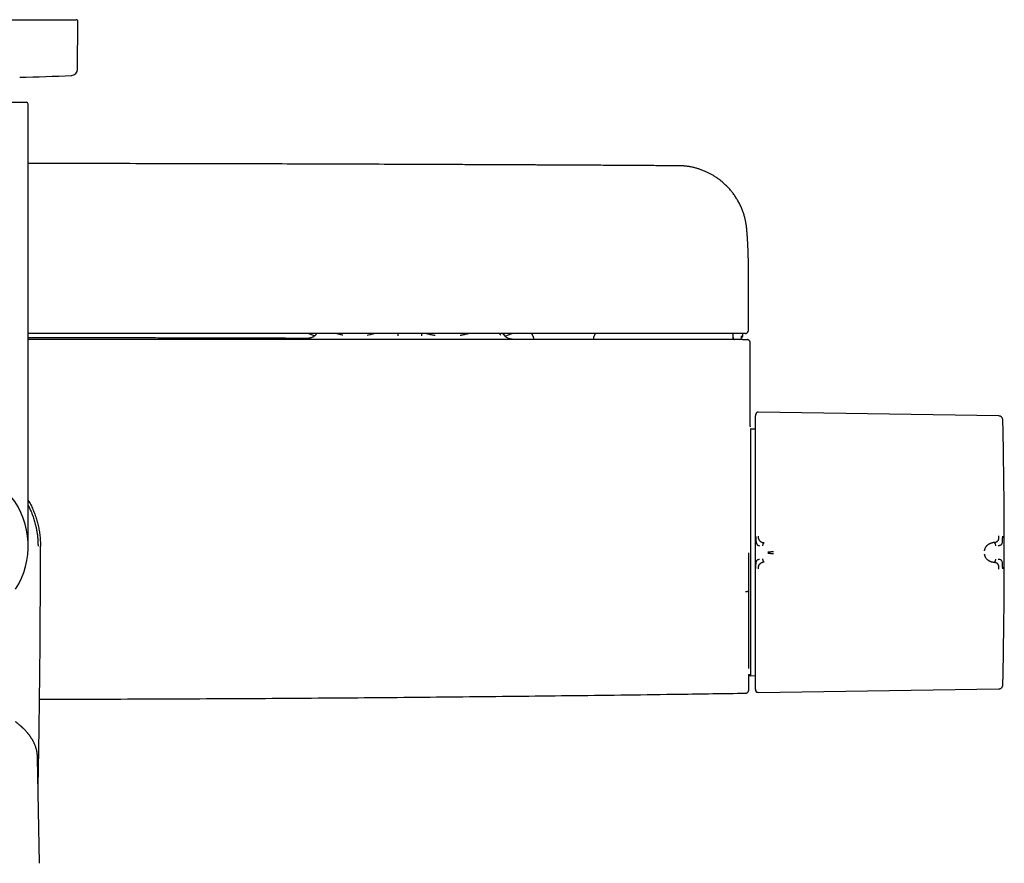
# Model space of a CAD drawing. Header units: millimetres. Extents: x 8 to 1918, y 12 to 2737.
# Tile 8 of 113: x 985 to 1145, y 1230 to 1367. Entities that reach past the tile are written whole.
import ezdxf

# ---------------------------------------------------------------- set-up
doc = ezdxf.new("R2010")
doc.units = ezdxf.units.MM

msp = doc.modelspace()

# ---------------------------------------------------------------- linework, layer by layer
at = {"color": 7, "linetype": 'Continuous', "lineweight": 30}
for p, q in [((952.64, 1366.67), (994.2, 1366.67)), ((994.43, 1358.62), (994.5, 1366.37)), ((960.72, 1353.27), (986.12, 1353.27)), ((986.42, 1281.27), (986.42, 1352.97)), ((1103.31, 1326.71), (1103.31, 1326.75)), ((1103.32, 1316.27), (1103.32, 1326.71)), ((1032.91, 1315.38), (1031.83, 1315.77)), ((1032.91, 1315.38), (1031.83, 1315.77)), ((1046.49, 1315.37), (1046.49, 1315.77)), ((1050.28, 1315.77), (1050.27, 1315.37)), ((1063.81, 1315.34), (1065, 1315.77)), ((1063.81, 1315.34), (1065, 1315.77)), ((1068.36, 1315.36), (1068.46, 1314.77)), ((1078.18, 1314.77), (1078.28, 1315.36)), ((1100.76, 1315.78), (1100.78, 1315.42)), ((1100.78, 1315.42), (1100.79, 1315.05)), ((1100.79, 1315.78), (1100.8, 1315.57)), ((1100.8, 1315.57), (1100.81, 1315.26)), ((1100.81, 1315.26), (1100.82, 1315.05)), ((1102.2, 1315.06), (1102.21, 1315.36)), ((1102.4, 1315.36), (1102.42, 1315.77)), ((1103.62, 1300.75), (1103.62, 1314.27)), ((1143.99, 1302.38), (1104.9, 1302.98)), ((1103.64, 1300.24), (1103.61, 1300.23)), ((1104.41, 1300.22), (1103.64, 1300.24)), ((1103.64, 1300.24), (1103.64, 1262.16)), ((1143.2, 1281.86), (1143.05, 1281.85)), ((988.05, 1281.27), (988.02, 1281.27)), ((1143.05, 1278.64), (1143.2, 1278.63)), ((1103.64, 1261.9), (1103.64, 1261.46)), ((1103.39, 1260.45), (1103.64, 1260.45)), ((1103.41, 1260.26), (1103.64, 1260.25)), ((1103.64, 1260.55), (1103.64, 1260.5)), ((1103.64, 1260.43), (1103.64, 1260.25)), ((1103.64, 1260.25), (1104.41, 1260.27)), ((1104.9, 1257.5), (1143.99, 1258.11)), ((988.24, 1229.81), (987.93, 1246.91))]:
    msp.add_line(p, q, dxfattribs=at)
at = {"color": 7, "linetype": 'Continuous', "lineweight": 30, "flags": 128}
msp.add_lwpolyline([(1104.51, 1302.7), (1104.49, 1302.62), (1104.48, 1302.61)], dxfattribs=at)
at = {"color": 7, "linetype": 'Continuous', "lineweight": 30}
for centre, radius, start, end in [((994.2, 1366.37), 0.3, 359.5, 90), ((993.43, 1358.63), 1, 272.6054, 359.5), ((973.42, 1798.42), 441.25, 271.5095, 272.6054), ((986.12, 1352.97), 0.3, 0, 90), ((1067.86, 1315.27), 0.5, 10, 90), ((1078.77, 1315.27), 0.5, 90, 170), ((1101.09, 1315.07), 0.3, 181.9944, 251.5664), ((1101.12, 1315.07), 0.3, 181.9995, 211.6503), ((1101.9, 1315.07), 0.3, 270.0053, 358.0058), ((1106.8, 1302.02), 2.39, 172.5159, 180), ((144.85, 1280.24), 1000, 358.78306, 1.21694), ((973.42, 1281.27), 13, 327.3846, 180), ((103.62, 1280.17), 1000, 358.72453, 358.82019)]:
    msp.add_arc(centre, radius, start, end, dxfattribs=at)
for points, knots in [([(1092.2, 1342.96), (1091.72, 1342.97), (1090.77, 1342.98), (1089.35, 1342.99), (1087.96, 1342.99), (1086.6, 1343), (1085.28, 1343.01), (1084.01, 1343.02), (1082.77, 1343.02), (1081.57, 1343.03), (1080.33, 1343.04), (1079.06, 1343.05), (1077.75, 1343.05), (1076.5, 1343.06), (1075.29, 1343.07), (1074.12, 1343.07), (1073, 1343.08), (1071.93, 1343.08), (1070.9, 1343.09), (1069.93, 1343.09), (1068.99, 1343.1), (1068.11, 1343.1), (1067.32, 1343.11), (1066.63, 1343.11), (1066.03, 1343.11), (1065.45, 1343.12), (1064.87, 1343.12), (1064.29, 1343.12), (1062.96, 1343.13), (1060.86, 1343.14), (1057.99, 1343.15), (1055.08, 1343.16), (1052.13, 1343.18), (1045.74, 1343.2), (1035.91, 1343.24), (1021.8, 1343.28), (1006.86, 1343.31), (994.78, 1343.33), (987.97, 1343.33), (986.42, 1343.33)], [0, 0, 0, 0, 0.013593, 0.027071, 0.040241, 0.053078, 0.065596, 0.077578, 0.089252, 0.100617, 0.111673, 0.124433, 0.136755, 0.148639, 0.160086, 0.171096, 0.181667, 0.191802, 0.201499, 0.210758, 0.219579, 0.227963, 0.23591, 0.241846, 0.247513, 0.252964, 0.258409, 0.263868, 0.269341, 0.296191, 0.32337, 0.350878, 0.378715, 0.406789, 0.532167, 0.657546, 0.806806, 0.956067, 1, 1, 1, 1]), ([(1103.04, 1332.87), (1103.03, 1332.89), (1103.03, 1332.94), (1103.02, 1333.02), (1103, 1333.14), (1102.98, 1333.28), (1102.95, 1333.46), (1102.92, 1333.67), (1102.88, 1333.9), (1102.83, 1334.13), (1102.78, 1334.36), (1102.7, 1334.7), (1102.57, 1335.16), (1102.37, 1335.73), (1102.13, 1336.3), (1101.86, 1336.87), (1101.55, 1337.42), (1101.22, 1337.95), (1100.87, 1338.45), (1100.49, 1338.93), (1100.08, 1339.4), (1099.63, 1339.85), (1099.24, 1340.21), (1098.89, 1340.5), (1098.58, 1340.75), (1098.23, 1341), (1097.85, 1341.25), (1097.44, 1341.5), (1097.02, 1341.73), (1096.55, 1341.96), (1096.04, 1342.18), (1095.53, 1342.38), (1095.02, 1342.54), (1094.51, 1342.68), (1093.97, 1342.8), (1093.4, 1342.88), (1092.81, 1342.95), (1092.41, 1342.96), (1092.2, 1342.96)], [0, 0, 0, 0, 0.004492, 0.01023, 0.017387, 0.026047, 0.037583, 0.05109, 0.06547, 0.080028, 0.094779, 0.109712, 0.145623, 0.182542, 0.220853, 0.260157, 0.299574, 0.338083, 0.375682, 0.412371, 0.452372, 0.491215, 0.52889, 0.551143, 0.575553, 0.602269, 0.631289, 0.659665, 0.689936, 0.722097, 0.756144, 0.792074, 0.823451, 0.856133, 0.89012, 0.925419, 0.96204, 1, 1, 1, 1]), ([(1103.32, 1326.74), (1103.32, 1326.77), (1103.32, 1326.85), (1103.32, 1326.96), (1103.32, 1327.07), (1103.32, 1327.19), (1103.31, 1327.31), (1103.31, 1327.45), (1103.31, 1327.61), (1103.31, 1327.77), (1103.31, 1327.95), (1103.3, 1328.14), (1103.3, 1328.34), (1103.29, 1328.54), (1103.29, 1328.73), (1103.28, 1328.91), (1103.27, 1329.09), (1103.27, 1329.27), (1103.26, 1329.45), (1103.25, 1329.63), (1103.24, 1329.81), (1103.24, 1329.98), (1103.23, 1330.14), (1103.22, 1330.31), (1103.21, 1330.48), (1103.2, 1330.66), (1103.19, 1330.86), (1103.17, 1331.06), (1103.16, 1331.27), (1103.15, 1331.45), (1103.14, 1331.62), (1103.12, 1331.78), (1103.11, 1331.93), (1103.1, 1332.07), (1103.09, 1332.21), (1103.08, 1332.34), (1103.07, 1332.46), (1103.06, 1332.58), (1103.05, 1332.7), (1103.04, 1332.8), (1103.04, 1332.86), (1103.03, 1332.87)], [0, 0, 0, 0, 0.014923, 0.031535, 0.049842, 0.06985, 0.091434, 0.112762, 0.144565, 0.174277, 0.201896, 0.2367, 0.271355, 0.305941, 0.340134, 0.367121, 0.394727, 0.423937, 0.454565, 0.48466, 0.513188, 0.54059, 0.566691, 0.59251, 0.621267, 0.650918, 0.681838, 0.714643, 0.747784, 0.779604, 0.804233, 0.828785, 0.852902, 0.875582, 0.896778, 0.917573, 0.935298, 0.953546, 0.972494, 0.993153, 1, 1, 1, 1]), ([(1102.09, 1315.77), (1095.23, 1315.77), (1081.5, 1315.77), (1060.91, 1315.77), (1040.33, 1315.77), (1019.74, 1315.77), (1001.77, 1315.77), (990.66, 1315.77), (986.42, 1315.77)], [0, 0, 0, 0, 0.177992, 0.355978, 0.53396, 0.711939, 0.889915, 1, 1, 1, 1]), ([(1033.17, 1315.62), (1033.17, 1315.61), (1033.13, 1315.56), (1033.04, 1315.49), (1032.92, 1315.38), (1032.79, 1315.28), (1032.62, 1315.19), (1032.44, 1315.1), (1032.3, 1315.05), (1032.19, 1315.02), (1032.14, 1315.01), (1032.09, 1315), (1032.04, 1314.99), (1032, 1314.98), (1031.96, 1314.98), (1031.93, 1314.97), (1031.9, 1314.97), (1031.88, 1314.97), (1031.87, 1314.97), (1031.87, 1314.97), (1031.87, 1314.97)], [0, 0, 0, 0, 0.00977, 0.063625, 0.112452, 0.168365, 0.231047, 0.299134, 0.372765, 0.392168, 0.415071, 0.445531, 0.48497, 0.534079, 0.593241, 0.662703, 0.742633, 0.833158, 0.934376, 1, 1, 1, 1]), ([(1033.19, 1315.58), (1033.19, 1315.58), (1033.17, 1315.62), (1033.14, 1315.68), (1033.11, 1315.76), (1033.1, 1315.77)], [0, 0, 0, 0, 0.006952, 0.799755, 1, 1, 1, 1]), ([(1036.54, 1315.77), (1036.59, 1315.75), (1036.82, 1315.68), (1037.14, 1315.6), (1037.41, 1315.54), (1037.5, 1315.53)], [0, 0, 0, 0, 0.153255, 0.732141, 1, 1, 1, 1]), ([(1041.44, 1315.49), (1041.58, 1315.52), (1041.91, 1315.59), (1042.28, 1315.68), (1042.51, 1315.75), (1042.56, 1315.77)], [0, 0, 0, 0, 0.381195, 0.872296, 1, 1, 1, 1]), ([(1051.05, 1315.77), (1051.1, 1315.75), (1051.36, 1315.68), (1051.83, 1315.58), (1052.25, 1315.51), (1052.45, 1315.47)], [0, 0, 0, 0, 0.118777, 0.567429, 1, 1, 1, 1]), ([(1056.55, 1315.48), (1056.73, 1315.52), (1057.12, 1315.58), (1057.57, 1315.68), (1057.83, 1315.76), (1057.88, 1315.77)], [0, 0, 0, 0, 0.414342, 0.881904, 1, 1, 1, 1]), ([(1062.92, 1315.77), (1062.93, 1315.75), (1062.96, 1315.68), (1063.01, 1315.6), (1063.04, 1315.54), (1063.06, 1315.52)], [0, 0, 0, 0, 0.14774, 0.705794, 1, 1, 1, 1]), ([(1065.02, 1314.81), (1065.02, 1314.81), (1065.02, 1314.81), (1065, 1314.81), (1064.98, 1314.82), (1064.95, 1314.82), (1064.91, 1314.82), (1064.88, 1314.83), (1064.85, 1314.83), (1064.82, 1314.84), (1064.79, 1314.84), (1064.77, 1314.85), (1064.75, 1314.85), (1064.74, 1314.85), (1064.67, 1314.87), (1064.55, 1314.9), (1064.37, 1314.97), (1064.2, 1315.05), (1064.07, 1315.13), (1063.96, 1315.21), (1063.86, 1315.29), (1063.76, 1315.38), (1063.65, 1315.5), (1063.56, 1315.6), (1063.52, 1315.67), (1063.51, 1315.69)], [0, 0, 0, 0, 0.0838905, 0.1827243, 0.2698707, 0.3453271, 0.40912, 0.4534303, 0.4897841, 0.5183314, 0.5347921, 0.5472769, 0.5522003, 0.556403, 0.5641063, 0.6110296, 0.6690807, 0.7337448, 0.7719671, 0.8096069, 0.8465797, 0.883039, 0.9245682, 0.9867777, 1, 1, 1, 1]), ([(1063.62, 1315.54), (1063.62, 1315.56), (1063.66, 1315.61), (1063.7, 1315.68), (1063.73, 1315.76), (1063.73, 1315.77)], [0, 0, 0, 0, 0.219323, 0.842579, 1, 1, 1, 1]), ([(1102.58, 1315.77), (1102.58, 1315.77), (1102.58, 1315.77), (1102.58, 1315.77), (1102.58, 1315.77), (1102.58, 1315.77), (1102.58, 1315.77), (1102.58, 1315.77), (1102.57, 1315.77), (1102.56, 1315.77), (1102.54, 1315.77), (1102.49, 1315.77), (1102.43, 1315.77), (1102.36, 1315.77), (1102.27, 1315.77), (1102.18, 1315.77), (1102.12, 1315.77), (1102.09, 1315.77)], [0, 0, 0, 0, 0.0001884, 0.0003895, 0.0008745, 0.0023407, 0.0076557, 0.0535807, 0.0905991, 0.1483849, 0.2514877, 0.3760776, 0.5010435, 0.6255575, 0.7505573, 0.8751631, 1, 1, 1, 1]), ([(1102.2, 1315.09), (1102.2, 1315.09), (1102.25, 1315.1), (1102.32, 1315.15), (1102.39, 1315.25), (1102.4, 1315.32), (1102.4, 1315.36)], [0, 0, 0, 0, 0.032952, 0.359238, 0.685539, 1, 1, 1, 1]), ([(1102.82, 1315.77), (1102.82, 1315.77), (1102.81, 1315.77), (1102.77, 1315.77), (1102.73, 1315.77), (1102.69, 1315.77), (1102.65, 1315.77), (1102.62, 1315.77), (1102.62, 1315.77), (1102.61, 1315.77), (1102.61, 1315.77), (1102.61, 1315.77), (1102.61, 1315.77), (1102.61, 1315.77), (1102.61, 1315.77), (1102.6, 1315.77), (1102.6, 1315.77), (1102.59, 1315.77), (1102.59, 1315.77), (1102.59, 1315.77), (1102.58, 1315.77), (1102.58, 1315.77), (1102.58, 1315.77), (1102.58, 1315.77)], [0, 0, 0, 0, 0.249978, 0.499999, 0.624977, 0.749999, 0.874998, 0.909977, 0.925385, 0.927403, 0.929422, 0.931441, 0.93346, 0.935479, 0.937499, 0.950367, 0.961791, 0.971771, 0.980305, 0.987396, 0.993042, 0.997243, 1, 1, 1, 1]), ([(1102.82, 1315.77), (1102.85, 1315.77), (1102.9, 1315.77), (1102.97, 1315.79), (1103.02, 1315.82), (1103.06, 1315.84), (1103.09, 1315.86), (1103.11, 1315.87), (1103.12, 1315.88), (1103.15, 1315.91), (1103.2, 1315.95), (1103.25, 1316.03), (1103.29, 1316.12), (1103.31, 1316.2), (1103.32, 1316.25), (1103.32, 1316.27)], [0, 0, 0, 0, 0.181141, 0.328447, 0.442424, 0.506447, 0.55276, 0.569811, 0.583402, 0.607782, 0.672636, 0.759711, 0.868557, 0.931306, 1, 1, 1, 1]), ([(1031.88, 1314.96), (1031.42, 1314.97), (1030.19, 1314.97), (1028.18, 1314.98), (1025.85, 1314.99), (1023.5, 1314.99), (1021.11, 1315), (1018.69, 1315.01), (1016.14, 1315.01), (1013.47, 1315.02), (1010.67, 1315.03), (1007.81, 1315.03), (1004.91, 1315.04), (1001.96, 1315.04), (998.96, 1315.05), (995.9, 1315.05), (992.8, 1315.06), (989.65, 1315.06), (987.52, 1315.06), (986.43, 1315.06), (986.42, 1315.06)], [0, 0, 0, 0, 0.030385, 0.081162, 0.132449, 0.184247, 0.236621, 0.289862, 0.344001, 0.404594, 0.466274, 0.529043, 0.592899, 0.657844, 0.723877, 0.790998, 0.859207, 0.928505, 0.99889, 1, 1, 1, 1]), ([(1102.36, 1314.77), (1095.48, 1314.77), (1081.73, 1314.77), (1061.1, 1314.77), (1040.47, 1314.77), (1019.84, 1314.77), (1001.82, 1314.77), (990.68, 1314.77), (986.42, 1314.77)], [0, 0, 0, 0, 0.17795, 0.355895, 0.533835, 0.711772, 0.889707, 1, 1, 1, 1]), ([(1067.14, 1314.8), (1067.04, 1314.8), (1066.48, 1314.8), (1065.77, 1314.81), (1065.16, 1314.81), (1065, 1314.81)], [0, 0, 0, 0, 0.144024, 0.782491, 1, 1, 1, 1]), ([(1068.71, 1314.77), (1068.68, 1314.77), (1068.55, 1314.77), (1068.33, 1314.77), (1068.08, 1314.78), (1067.84, 1314.78), (1067.63, 1314.78), (1067.44, 1314.79), (1067.28, 1314.79), (1067.14, 1314.79), (1067.06, 1314.79), (1067.01, 1314.79), (1066.99, 1314.79), (1066.99, 1314.79), (1066.99, 1314.79)], [0, 0, 0, 0, 0.029746, 0.126135, 0.221332, 0.315591, 0.412827, 0.514231, 0.619728, 0.729204, 0.842523, 0.900587, 0.959123, 1, 1, 1, 1]), ([(1068.46, 1314.79), (1068.35, 1314.79), (1068.14, 1314.79), (1067.86, 1314.79), (1067.59, 1314.8), (1067.37, 1314.8), (1067.22, 1314.8), (1067.15, 1314.8), (1067.14, 1314.8)], [0, 0, 0, 0, 0.177063, 0.370918, 0.565684, 0.760014, 0.953413, 1, 1, 1, 1]), ([(1068.46, 1314.79), (1068.37, 1314.79), (1068.18, 1314.79), (1067.93, 1314.79), (1067.69, 1314.79), (1067.47, 1314.8), (1067.31, 1314.8), (1067.22, 1314.8), (1067.19, 1314.8)], [0, 0, 0, 0, 0.1689231, 0.3567689, 0.5446396, 0.7261523, 0.9015641, 1, 1, 1, 1]), ([(1100.82, 1315.06), (1100.81, 1315.06), (1100.81, 1315.06), (1100.82, 1315.06), (1100.83, 1315.06)], [0, 0, 0, 0, 0.969463, 1, 1, 1, 1]), ([(1100.82, 1315.06), (1100.83, 1315.03), (1100.83, 1314.97), (1100.87, 1314.89), (1100.93, 1314.82), (1100.99, 1314.8), (1101.02, 1314.79)], [0, 0, 0, 0, 0.23744, 0.490322, 0.74845, 1, 1, 1, 1]), ([(1102.36, 1314.77), (1102.39, 1314.77), (1102.46, 1314.77), (1102.55, 1314.77), (1102.64, 1314.77), (1102.72, 1314.77), (1102.78, 1314.77), (1102.83, 1314.77), (1102.86, 1314.77), (1102.87, 1314.77), (1102.87, 1314.77)], [0, 0, 0, 0, 0.124215, 0.249696, 0.373386, 0.499492, 0.623169, 0.749327, 0.874114, 1, 1, 1, 1]), ([(1102.87, 1314.77), (1102.92, 1314.77), (1103, 1314.77), (1103.08, 1314.77), (1103.12, 1314.77), (1103.11, 1314.77), (1103.11, 1314.77)], [0, 0, 0, 0, 0.285834, 0.571638, 0.857424, 1, 1, 1, 1]), ([(1103.62, 1314.27), (1103.61, 1314.31), (1103.61, 1314.38), (1103.58, 1314.47), (1103.54, 1314.54), (1103.49, 1314.6), (1103.44, 1314.66), (1103.36, 1314.71), (1103.24, 1314.76), (1103.16, 1314.77), (1103.12, 1314.77)], [0, 0, 0, 0, 0.1273047, 0.2361699, 0.3212381, 0.384061, 0.4721811, 0.6046712, 0.7817607, 1, 1, 1, 1]), ([(1104.51, 1302.68), (1104.5, 1302.65), (1104.49, 1302.6), (1104.47, 1302.53), (1104.45, 1302.47), (1104.44, 1302.39), (1104.43, 1302.31), (1104.42, 1302.22), (1104.41, 1302.16), (1104.41, 1302.13)], [0, 0, 0, 0, 0.064343, 0.140527, 0.232992, 0.344516, 0.525146, 0.743543, 1, 1, 1, 1]), ([(1104.9, 1302.98), (1104.86, 1302.98), (1104.8, 1302.98), (1104.71, 1302.95), (1104.62, 1302.89), (1104.55, 1302.8), (1104.52, 1302.73), (1104.51, 1302.7)], [0, 0, 0, 0, 0.180173, 0.369594, 0.562929, 0.787408, 1, 1, 1, 1]), ([(1104.41, 1302.02), (1104.41, 1302.02), (1104.41, 1302.01), (1104.41, 1301.96), (1104.41, 1301.87), (1104.41, 1301.75), (1104.41, 1301.6), (1104.41, 1301.43), (1104.41, 1301.26), (1104.41, 1301.05), (1104.41, 1300.83), (1104.41, 1300.55), (1104.41, 1300.22), (1104.41, 1299.82), (1104.41, 1299.38), (1104.41, 1298.9), (1104.41, 1298.38), (1104.41, 1297.83), (1104.41, 1297.25), (1104.41, 1296.63), (1104.41, 1295.97), (1104.41, 1295.28), (1104.41, 1294.55), (1104.41, 1293.8), (1104.41, 1293.02), (1104.41, 1292.27), (1104.41, 1291.57), (1104.41, 1290.91), (1104.41, 1290.25), (1104.41, 1289.57), (1104.41, 1288.83), (1104.41, 1288.02), (1104.41, 1287.14), (1104.41, 1286.25), (1104.41, 1285.36), (1104.41, 1284.48), (1104.41, 1283.61), (1104.41, 1282.75), (1104.41, 1281.9), (1104.41, 1281.33), (1104.41, 1281.05)], [0, 0, 0, 0, 0.025584, 0.05117, 0.077404, 0.103828, 0.130677, 0.152041, 0.173419, 0.195242, 0.217142, 0.23906, 0.267512, 0.29597, 0.324782, 0.353689, 0.382787, 0.411491, 0.440267, 0.469148, 0.498049, 0.527491, 0.556939, 0.586301, 0.615625, 0.644825, 0.667655, 0.690501, 0.713078, 0.735595, 0.75813, 0.786264, 0.814404, 0.842056, 0.86955, 0.896665, 0.922944, 0.949025, 0.974507, 1, 1, 1, 1]), ([(1144.59, 1301.88), (1144.57, 1301.92), (1144.55, 1302.02), (1144.46, 1302.16), (1144.35, 1302.27), (1144.23, 1302.33), (1144.11, 1302.37), (1144.03, 1302.38), (1143.99, 1302.38)], [0, 0, 0, 0, 0.178564, 0.367716, 0.561633, 0.713087, 0.860093, 1, 1, 1, 1]), ([(1144.63, 1301.48), (1144.62, 1301.57), (1144.62, 1301.7), (1144.59, 1301.83), (1144.58, 1301.88)], [0, 0, 0, 0, 0.652402, 1, 1, 1, 1]), ([(1103.62, 1300.75), (1103.62, 1300.75), (1103.62, 1300.76), (1103.62, 1300.73), (1103.62, 1300.7), (1103.62, 1300.66), (1103.62, 1300.64), (1103.61, 1300.63)], [0, 0, 0, 0, 0.066694, 0.478427, 0.672787, 0.867422, 1, 1, 1, 1]), ([(986.42, 1288.75), (986.46, 1288.67), (986.65, 1288.36), (986.94, 1287.78), (987.28, 1287.02), (987.58, 1286.23), (987.84, 1285.43), (988.05, 1284.61), (988.21, 1283.79), (988.33, 1282.95), (988.4, 1282.11), (988.41, 1281.55), (988.42, 1281.27)], [0, 0, 0, 0, 0.032284, 0.139808, 0.247332, 0.354856, 0.46238, 0.569904, 0.677428, 0.784952, 0.892476, 1, 1, 1, 1]), ([(986.42, 1287.91), (986.42, 1287.9), (986.53, 1287.7), (986.7, 1287.32), (986.97, 1286.7), (987.23, 1286.01), (987.48, 1285.24), (987.66, 1284.52), (987.8, 1283.86), (987.89, 1283.25), (987.96, 1282.64), (988.01, 1281.98), (988.01, 1281.52), (988.02, 1281.27)], [0, 0, 0, 0, 0.0065947, 0.0946489, 0.1836465, 0.3002746, 0.4169776, 0.5335837, 0.6227369, 0.7119353, 0.8010906, 0.8912697, 1, 1, 1, 1]), ([(1104.51, 1282.85), (1104.51, 1282.76), (1104.51, 1282.58), (1104.52, 1282.37), (1104.53, 1282.23), (1104.54, 1282.17), (1104.54, 1282.1), (1104.56, 1282), (1104.57, 1281.9), (1104.59, 1281.81), (1104.61, 1281.74), (1104.63, 1281.68), (1104.65, 1281.64), (1104.68, 1281.58), (1104.71, 1281.51), (1104.8, 1281.42), (1104.94, 1281.36), (1105.06, 1281.34), (1105.13, 1281.33)], [0, 0, 0, 0, 0.125554, 0.251039, 0.290001, 0.310057, 0.344618, 0.393554, 0.456767, 0.493798, 0.534579, 0.576341, 0.60187, 0.627562, 0.693703, 0.759502, 0.875658, 1, 1, 1, 1]), ([(1104.9, 1282.89), (1104.9, 1282.84), (1104.9, 1282.75), (1104.91, 1282.63), (1104.93, 1282.52), (1104.96, 1282.43), (1104.99, 1282.36), (1105.03, 1282.3), (1105.07, 1282.23), (1105.13, 1282.15), (1105.2, 1282.09), (1105.27, 1282.03), (1105.35, 1281.98), (1105.43, 1281.93), (1105.5, 1281.9), (1105.55, 1281.88), (1105.58, 1281.87), (1105.61, 1281.86), (1105.65, 1281.85), (1105.69, 1281.84), (1105.74, 1281.83), (1105.78, 1281.82), (1105.82, 1281.81), (1105.85, 1281.81), (1105.86, 1281.81), (1105.87, 1281.81), (1105.87, 1281.81), (1105.87, 1281.81), (1105.87, 1281.81), (1105.87, 1281.81), (1105.87, 1281.81), (1105.87, 1281.81)], [0, 0, 0, 0, 0.069381, 0.134474, 0.194647, 0.249723, 0.286616, 0.328877, 0.376647, 0.440744, 0.499958, 0.554703, 0.614664, 0.6798, 0.750013, 0.76892, 0.790509, 0.814753, 0.841618, 0.871065, 0.903043, 0.937492, 0.964713, 0.984146, 0.995886, 0.998893, 0.999683, 0.9999, 0.999964, 0.999986, 1, 1, 1, 1]), ([(1105.87, 1281.81), (1105.86, 1281.8), (1105.82, 1281.8), (1105.77, 1281.76), (1105.73, 1281.7), (1105.69, 1281.63), (1105.66, 1281.55), (1105.62, 1281.44), (1105.61, 1281.35), (1105.6, 1281.29)], [0, 0, 0, 0, 0.1117, 0.224353, 0.342772, 0.468177, 0.599425, 0.734033, 1, 1, 1, 1]), ([(1141.64, 1280.53), (1141.65, 1280.57), (1141.67, 1280.66), (1141.7, 1280.79), (1141.75, 1280.92), (1141.81, 1281.03), (1141.86, 1281.11), (1141.9, 1281.18), (1141.95, 1281.25), (1142.01, 1281.32), (1142.06, 1281.38), (1142.13, 1281.44), (1142.2, 1281.5), (1142.29, 1281.57), (1142.36, 1281.62), (1142.42, 1281.65), (1142.45, 1281.67), (1142.48, 1281.68), (1142.51, 1281.7), (1142.54, 1281.71), (1142.57, 1281.73), (1142.64, 1281.75), (1142.73, 1281.79), (1142.84, 1281.82), (1142.92, 1281.83), (1142.98, 1281.84), (1143.01, 1281.84), (1143.03, 1281.84), (1143.04, 1281.85), (1143.05, 1281.85), (1143.05, 1281.85), (1143.05, 1281.85), (1143.05, 1281.85)], [0, 0, 0, 0, 0.051373, 0.105665, 0.163102, 0.223828, 0.260047, 0.297372, 0.335805, 0.375343, 0.415981, 0.457712, 0.500527, 0.55796, 0.625151, 0.641553, 0.65843, 0.675777, 0.69359, 0.711864, 0.730595, 0.749776, 0.826538, 0.888784, 0.93693, 0.964012, 0.983495, 0.995471, 0.998664, 0.999564, 0.99984, 1, 1, 1, 1]), ([(1143.2, 1281.86), (1143.22, 1281.86), (1143.27, 1281.87), (1143.33, 1281.88), (1143.38, 1281.89), (1143.43, 1281.9), (1143.47, 1281.92), (1143.5, 1281.93), (1143.56, 1281.95), (1143.64, 1281.99), (1143.73, 1282.06), (1143.81, 1282.13), (1143.86, 1282.2), (1143.9, 1282.27), (1143.92, 1282.33), (1143.94, 1282.38), (1143.95, 1282.43), (1143.96, 1282.5), (1143.98, 1282.58), (1143.99, 1282.69), (1143.99, 1282.81), (1143.99, 1282.9), (1143.99, 1282.94)], [0, 0, 0, 0, 0.0500447, 0.0955535, 0.1363826, 0.1724204, 0.2035824, 0.2298062, 0.2510478, 0.3411322, 0.4242319, 0.5004672, 0.5590685, 0.6200381, 0.6514669, 0.6835681, 0.7163663, 0.7498711, 0.8052078, 0.8657489, 0.930959, 1, 1, 1, 1]), ([(1143.46, 1281.34), (1143.46, 1281.4), (1143.45, 1281.49), (1143.41, 1281.6), (1143.38, 1281.68), (1143.34, 1281.75), (1143.3, 1281.81), (1143.25, 1281.85), (1143.22, 1281.86), (1143.2, 1281.86)], [0, 0, 0, 0, 0.266598, 0.401522, 0.532956, 0.658345, 0.776518, 0.888742, 1, 1, 1, 1]), ([(1143.88, 1281.38), (1143.89, 1281.38), (1143.91, 1281.38), (1143.95, 1281.38), (1144.02, 1281.39), (1144.11, 1281.4), (1144.21, 1281.42), (1144.3, 1281.46), (1144.38, 1281.51), (1144.45, 1281.58), (1144.5, 1281.69), (1144.54, 1281.86), (1144.57, 1282.07), (1144.58, 1282.32), (1144.58, 1282.59), (1144.59, 1282.78), (1144.59, 1282.88)], [0, 0, 0, 0, 0.007539, 0.032602, 0.07418, 0.124929, 0.188679, 0.265565, 0.331914, 0.405634, 0.486045, 0.573984, 0.669568, 0.772326, 0.882537, 1, 1, 1, 1]), ([(988.02, 1281.27), (988.02, 1281.27), (988.02, 1281.27), (988.04, 1281.27), (988.05, 1281.27), (988.05, 1281.27)], [0, 0, 0, 0, 0.123427, 0.617161, 1, 1, 1, 1]), ([(988.03, 1241.72), (988.03, 1241.81), (988.04, 1242.42), (988.06, 1243.54), (988.09, 1245.07), (988.12, 1246.56), (988.14, 1248.02), (988.17, 1249.44), (988.19, 1250.82), (988.21, 1252.16), (988.22, 1253.45), (988.24, 1254.7), (988.26, 1255.9), (988.27, 1257.05), (988.28, 1258.17), (988.3, 1259.24), (988.31, 1260.26), (988.32, 1261.24), (988.33, 1262.17), (988.34, 1263.09), (988.34, 1263.98), (988.35, 1264.86), (988.36, 1265.68), (988.36, 1266.44), (988.37, 1267.13), (988.37, 1267.76), (988.38, 1268.34), (988.38, 1268.92), (988.38, 1269.5), (988.39, 1270.09), (988.39, 1270.68), (988.39, 1271.65), (988.4, 1272.99), (988.41, 1274.67), (988.41, 1276.33), (988.42, 1277.96), (988.42, 1279.61), (988.42, 1280.72), (988.42, 1281.27)], [0, 0, 0, 0, 0.006678, 0.046344, 0.084927, 0.122428, 0.159577, 0.195598, 0.230492, 0.264259, 0.296897, 0.328408, 0.358791, 0.388047, 0.416174, 0.443175, 0.469047, 0.493792, 0.517409, 0.539898, 0.563334, 0.585405, 0.606112, 0.625454, 0.643432, 0.658591, 0.673007, 0.687559, 0.702283, 0.717179, 0.732246, 0.747484, 0.790276, 0.834365, 0.874827, 0.916131, 0.95786, 1, 1, 1, 1]), ([(1103.37, 1273.98), (1103.37, 1273.98), (1103.37, 1273.98), (1103.37, 1273.99), (1103.37, 1273.99), (1103.37, 1273.99), (1103.37, 1274), (1103.37, 1274), (1103.37, 1274.01), (1103.37, 1274.04), (1103.37, 1274.09), (1103.37, 1274.2), (1103.37, 1274.43), (1103.37, 1274.74), (1103.37, 1275.12), (1103.37, 1275.54), (1103.37, 1276.01), (1103.37, 1276.52), (1103.37, 1277.01), (1103.37, 1277.46), (1103.37, 1277.87), (1103.37, 1278.3), (1103.37, 1278.75), (1103.37, 1279.21), (1103.37, 1279.69), (1103.37, 1280.01), (1103.37, 1280.17)], [0, 0, 0, 0, 0.000026, 0.000064, 0.000179, 0.000565, 0.001967, 0.002997, 0.00393, 0.007855, 0.015704, 0.031394, 0.06275, 0.125373, 0.187456, 0.250375, 0.331596, 0.414791, 0.500003, 0.564683, 0.631588, 0.700735, 0.772138, 0.845809, 0.921759, 1, 1, 1, 1]), ([(1103.41, 1261.42), (1103.41, 1261.45), (1103.41, 1261.6), (1103.41, 1261.9), (1103.41, 1262.33), (1103.41, 1262.81), (1103.41, 1263.31), (1103.41, 1263.84), (1103.41, 1264.4), (1103.41, 1264.98), (1103.41, 1265.6), (1103.41, 1266.25), (1103.41, 1266.93), (1103.41, 1267.64), (1103.41, 1268.38), (1103.41, 1269.13), (1103.41, 1269.9), (1103.41, 1270.67), (1103.41, 1271.47), (1103.41, 1272.29), (1103.41, 1273.13), (1103.41, 1273.98), (1103.41, 1274.85), (1103.41, 1275.73), (1103.41, 1276.61), (1103.41, 1277.5), (1103.41, 1278.39), (1103.41, 1279.28), (1103.41, 1279.87), (1103.41, 1280.17)], [0, 0, 0, 0, 0.008224, 0.046738, 0.085263, 0.123874, 0.162468, 0.200184, 0.237852, 0.275543, 0.313329, 0.351821, 0.390282, 0.428788, 0.467416, 0.505966, 0.543584, 0.58118, 0.618823, 0.656582, 0.695021, 0.733349, 0.771639, 0.809964, 0.84856, 0.886507, 0.924347, 0.962154, 1, 1, 1, 1]), ([(1104.41, 1281.05), (1104.41, 1280.72), (1104.41, 1280.18), (1104.41, 1279.65), (1104.41, 1279.44)], [0, 0, 0, 0, 0.612782, 1, 1, 1, 1]), ([(1106.45, 1280.33), (1106.52, 1280.34), (1106.66, 1280.35), (1106.85, 1280.36), (1107.01, 1280.37), (1107.13, 1280.38), (1107.26, 1280.39), (1107.34, 1280.4), (1107.38, 1280.4)], [0, 0, 0, 0, 0.265292, 0.517949, 0.64034, 0.760779, 0.880223, 1, 1, 1, 1]), ([(1106.46, 1280.13), (1106.53, 1280.13), (1106.66, 1280.11), (1106.85, 1280.1), (1107.01, 1280.09), (1107.13, 1280.09), (1107.26, 1280.09), (1107.34, 1280.09), (1107.38, 1280.09)], [0, 0, 0, 0, 0.265092, 0.51727, 0.63961, 0.760215, 0.879977, 1, 1, 1, 1]), ([(1104.41, 1279.44), (1104.41, 1279.15), (1104.41, 1278.57), (1104.41, 1277.7), (1104.41, 1276.83), (1104.41, 1275.95), (1104.41, 1275.13), (1104.41, 1274.37), (1104.41, 1273.67), (1104.41, 1272.98), (1104.41, 1272.29), (1104.41, 1271.54), (1104.41, 1270.73), (1104.41, 1269.88), (1104.41, 1269.04), (1104.41, 1268.22), (1104.41, 1267.42), (1104.41, 1266.65), (1104.41, 1265.91), (1104.41, 1265.2), (1104.41, 1264.51), (1104.41, 1263.85), (1104.41, 1263.22), (1104.41, 1262.63), (1104.41, 1262.07), (1104.41, 1261.59), (1104.41, 1261.18), (1104.41, 1260.83), (1104.41, 1260.5), (1104.41, 1260.19), (1104.41, 1259.89), (1104.41, 1259.6), (1104.41, 1259.32), (1104.41, 1259.08), (1104.41, 1258.89), (1104.41, 1258.73), (1104.41, 1258.61), (1104.41, 1258.53), (1104.41, 1258.48), (1104.41, 1258.47), (1104.41, 1258.47)], [0, 0, 0, 0, 0.025952, 0.051905, 0.078484, 0.105246, 0.132415, 0.154017, 0.175632, 0.197665, 0.219769, 0.241891, 0.270552, 0.29922, 0.328199, 0.35726, 0.386479, 0.415276, 0.444127, 0.473038, 0.50197, 0.53138, 0.560795, 0.590076, 0.619305, 0.648378, 0.671087, 0.693811, 0.71623, 0.738581, 0.760951, 0.788826, 0.816706, 0.844065, 0.871258, 0.898052, 0.924, 0.949742, 0.974865, 1, 1, 1, 1]), ([(1104.51, 1277.63), (1104.51, 1277.73), (1104.51, 1277.91), (1104.53, 1278.17), (1104.55, 1278.43), (1104.6, 1278.67), (1104.66, 1278.84), (1104.72, 1278.96), (1104.8, 1279.05), (1104.94, 1279.13), (1105.07, 1279.15), (1105.13, 1279.16)], [0, 0, 0, 0, 0.12498, 0.249974, 0.375129, 0.4995, 0.626711, 0.691987, 0.75435, 0.875912, 1, 1, 1, 1]), ([(1105.87, 1278.68), (1105.87, 1278.68), (1105.87, 1278.68), (1105.86, 1278.68), (1105.85, 1278.68), (1105.82, 1278.67), (1105.78, 1278.67), (1105.75, 1278.66), (1105.71, 1278.65), (1105.67, 1278.64), (1105.63, 1278.63), (1105.58, 1278.61), (1105.52, 1278.59), (1105.45, 1278.56), (1105.38, 1278.53), (1105.31, 1278.49), (1105.26, 1278.44), (1105.19, 1278.39), (1105.12, 1278.33), (1105.06, 1278.24), (1105, 1278.16), (1104.96, 1278.06), (1104.93, 1277.96), (1104.91, 1277.85), (1104.9, 1277.73), (1104.9, 1277.65), (1104.9, 1277.6)], [0, 0, 0, 0, 0.000491, 0.00471, 0.016802, 0.036352, 0.063454, 0.085778, 0.111551, 0.140816, 0.173613, 0.20998, 0.249951, 0.306472, 0.35978, 0.409814, 0.456539, 0.499944, 0.569692, 0.634786, 0.695347, 0.751725, 0.809512, 0.868825, 0.931233, 1, 1, 1, 1]), ([(1105.6, 1279.2), (1105.61, 1279.14), (1105.62, 1279.05), (1105.66, 1278.94), (1105.69, 1278.86), (1105.73, 1278.79), (1105.77, 1278.73), (1105.82, 1278.69), (1105.86, 1278.68), (1105.87, 1278.68)], [0, 0, 0, 0, 0.265969, 0.400576, 0.531824, 0.657229, 0.775647, 0.8883, 1, 1, 1, 1]), ([(1143.05, 1278.64), (1143.05, 1278.64), (1143.05, 1278.64), (1143.04, 1278.64), (1143.03, 1278.64), (1143.01, 1278.65), (1142.98, 1278.65), (1142.94, 1278.66), (1142.89, 1278.66), (1142.85, 1278.67), (1142.79, 1278.68), (1142.74, 1278.7), (1142.67, 1278.72), (1142.6, 1278.75), (1142.53, 1278.78), (1142.46, 1278.81), (1142.4, 1278.85), (1142.34, 1278.88), (1142.29, 1278.92), (1142.24, 1278.95), (1142.15, 1279.02), (1142.04, 1279.12), (1141.92, 1279.27), (1141.82, 1279.43), (1141.75, 1279.57), (1141.7, 1279.7), (1141.67, 1279.83), (1141.65, 1279.91), (1141.64, 1279.96)], [0, 0, 0, 0, 0.000168, 0.001366, 0.004586, 0.016604, 0.036112, 0.063203, 0.085536, 0.111339, 0.140658, 0.173547, 0.210058, 0.250245, 0.293157, 0.333715, 0.371864, 0.407554, 0.440746, 0.471406, 0.499508, 0.598574, 0.690499, 0.775233, 0.835887, 0.893463, 0.948098, 1, 1, 1, 1]), ([(1143.2, 1278.63), (1143.22, 1278.63), (1143.25, 1278.64), (1143.3, 1278.68), (1143.34, 1278.74), (1143.38, 1278.81), (1143.41, 1278.88), (1143.45, 1279), (1143.46, 1279.09), (1143.46, 1279.15)], [0, 0, 0, 0, 0.111258, 0.223482, 0.341655, 0.467044, 0.598478, 0.733402, 1, 1, 1, 1]), ([(1143.99, 1277.55), (1143.99, 1277.59), (1143.99, 1277.68), (1143.99, 1277.79), (1143.98, 1277.87), (1143.97, 1277.94), (1143.96, 1278.02), (1143.94, 1278.11), (1143.9, 1278.2), (1143.86, 1278.28), (1143.82, 1278.34), (1143.78, 1278.38), (1143.75, 1278.42), (1143.71, 1278.45), (1143.67, 1278.47), (1143.63, 1278.5), (1143.58, 1278.52), (1143.52, 1278.55), (1143.45, 1278.58), (1143.34, 1278.61), (1143.25, 1278.62), (1143.2, 1278.63)], [0, 0, 0, 0, 0.06903, 0.134235, 0.175164, 0.213842, 0.250153, 0.316409, 0.379903, 0.440877, 0.499493, 0.531343, 0.56443, 0.598777, 0.634403, 0.671316, 0.709518, 0.749005, 0.806292, 0.890329, 1, 1, 1, 1]), ([(1144.59, 1277.61), (1144.59, 1277.71), (1144.58, 1277.9), (1144.58, 1278.17), (1144.57, 1278.42), (1144.54, 1278.63), (1144.5, 1278.8), (1144.45, 1278.91), (1144.38, 1278.98), (1144.28, 1279.04), (1144.17, 1279.08), (1144.03, 1279.1), (1143.95, 1279.11), (1143.9, 1279.11), (1143.89, 1279.11), (1143.89, 1279.11), (1143.88, 1279.11)], [0, 0, 0, 0, 0.117772, 0.228252, 0.33124, 0.427014, 0.515099, 0.595624, 0.669421, 0.735797, 0.846044, 0.926768, 0.978141, 0.992758, 0.997301, 1, 1, 1, 1]), ([(1103.37, 1273.98), (1103.37, 1273.97), (1103.36, 1273.94), (1103.29, 1273.91), (1103.19, 1273.88), (1103.08, 1273.86), (1102.97, 1273.85), (1102.9, 1273.84), (1102.86, 1273.84)], [0, 0, 0, 0, 0.177091, 0.367047, 0.562741, 0.715197, 0.861985, 1, 1, 1, 1]), ([(1103.64, 1262.16), (1103.64, 1262.15), (1103.64, 1262.12), (1103.64, 1262.05), (1103.64, 1261.98), (1103.64, 1261.93), (1103.64, 1261.9)], [0, 0, 0, 0, 0.249155, 0.499891, 0.749154, 1, 1, 1, 1]), ([(1103.64, 1261.46), (1103.64, 1261.44), (1103.64, 1261.38), (1103.64, 1261.3), (1103.64, 1261.19), (1103.64, 1261.06), (1103.64, 1260.93), (1103.64, 1260.82), (1103.64, 1260.75), (1103.64, 1260.68), (1103.64, 1260.61), (1103.64, 1260.57), (1103.64, 1260.55)], [0, 0, 0, 0, 0.080165, 0.159797, 0.240168, 0.369846, 0.50001, 0.629684, 0.694449, 0.76002, 0.879888, 1, 1, 1, 1]), ([(1103.41, 1259.58), (1103.41, 1259.59), (1103.41, 1259.59), (1103.41, 1259.66), (1103.41, 1259.74), (1103.41, 1259.82), (1103.41, 1259.89), (1103.41, 1259.97), (1103.41, 1260.05), (1103.41, 1260.14), (1103.41, 1260.24), (1103.41, 1260.34), (1103.41, 1260.42), (1103.41, 1260.45)], [0, 0, 0, 0, 0.149438, 0.301015, 0.452715, 0.524363, 0.596136, 0.668065, 0.737808, 0.799004, 0.86714, 0.93513, 1, 1, 1, 1]), ([(1103.64, 1260.5), (1103.64, 1260.49), (1103.64, 1260.47), (1103.64, 1260.45), (1103.64, 1260.44), (1103.64, 1260.45), (1103.64, 1260.45)], [0, 0, 0, 0, 0.322407, 0.64267, 0.965908, 1, 1, 1, 1]), ([(1102.86, 1257.4), (1102.9, 1257.4), (1102.97, 1257.41), (1103.07, 1257.45), (1103.14, 1257.49), (1103.2, 1257.53), (1103.25, 1257.59), (1103.31, 1257.67), (1103.36, 1257.78), (1103.37, 1257.87), (1103.37, 1257.92)], [0, 0, 0, 0, 0.1492842, 0.276929, 0.3767695, 0.4507268, 0.5457588, 0.6724317, 0.8265749, 1, 1, 1, 1]), ([(1104.41, 1258.47), (1104.41, 1258.35), (1104.42, 1258.12), (1104.48, 1257.9), (1104.51, 1257.79)], [0, 0, 0, 0, 0.495411, 1, 1, 1, 1]), ([(1104.42, 1258.3), (1104.42, 1258.29), (1104.42, 1258.27), (1104.42, 1258.23), (1104.43, 1258.18), (1104.44, 1258.12), (1104.45, 1258.06), (1104.46, 1257.99), (1104.48, 1257.93), (1104.49, 1257.89), (1104.49, 1257.89)], [0, 0, 0, 0, 0.20814, 0.391788, 0.551546, 0.688566, 0.804936, 0.904333, 0.992877, 1, 1, 1, 1]), ([(1104.9, 1257.5), (1104.85, 1257.51), (1104.77, 1257.51), (1104.65, 1257.57), (1104.56, 1257.67), (1104.52, 1257.75), (1104.51, 1257.79)], [0, 0, 0, 0, 0.24332, 0.5, 0.75668, 1, 1, 1, 1]), ([(1143.99, 1258.11), (1144.03, 1258.11), (1144.09, 1258.11), (1144.19, 1258.14), (1144.29, 1258.19), (1144.38, 1258.25), (1144.46, 1258.32), (1144.52, 1258.41), (1144.56, 1258.51), (1144.58, 1258.57), (1144.59, 1258.61)], [0, 0, 0, 0, 0.1189023, 0.2431251, 0.3706508, 0.5000784, 0.6293944, 0.7566921, 0.8808621, 1, 1, 1, 1]), ([(1144.58, 1258.61), (1144.59, 1258.65), (1144.62, 1258.78), (1144.62, 1258.91), (1144.63, 1259.01)], [0, 0, 0, 0, 0.305163, 1, 1, 1, 1]), ([(988.26, 1256.43), (988.75, 1256.43), (994.93, 1256.44), (1006.8, 1256.48), (1023.89, 1256.56), (1040.97, 1256.68), (1058.05, 1256.84), (1075.13, 1257.03), (1090.06, 1257.22), (1099.31, 1257.36), (1102.86, 1257.41)], [0, 0, 0, 0, 0.012732, 0.161786, 0.310839, 0.459891, 0.608942, 0.757992, 0.907039, 1, 1, 1, 1]), ([(987.93, 1246.93), (987.93, 1246.97), (987.93, 1247.04), (987.93, 1247.15), (987.92, 1247.25), (987.92, 1247.32), (987.91, 1247.37), (987.91, 1247.42), (987.9, 1247.48), (987.89, 1247.56), (987.88, 1247.65), (987.87, 1247.74), (987.86, 1247.82), (987.85, 1247.88), (987.84, 1247.94), (987.83, 1247.99), (987.81, 1248.05), (987.79, 1248.15), (987.76, 1248.3), (987.71, 1248.48), (987.65, 1248.65), (987.59, 1248.83), (987.52, 1249.01), (987.45, 1249.18), (987.37, 1249.35), (987.3, 1249.49), (987.24, 1249.6), (987.2, 1249.69), (987.15, 1249.78), (987.1, 1249.87), (987.04, 1249.96), (986.98, 1250.05), (986.93, 1250.13), (986.88, 1250.21), (986.83, 1250.28), (986.79, 1250.34), (986.75, 1250.4), (986.7, 1250.47), (986.64, 1250.54), (986.58, 1250.63), (986.5, 1250.73), (986.42, 1250.83), (986.33, 1250.94), (986.24, 1251.05), (986.13, 1251.16), (986.03, 1251.28), (985.92, 1251.4), (985.81, 1251.51), (985.71, 1251.61), (985.63, 1251.69), (985.57, 1251.75), (985.52, 1251.8), (985.47, 1251.84), (985.42, 1251.89), (985.37, 1251.93), (985.31, 1251.99), (985.24, 1252.05), (985.16, 1252.12), (985.07, 1252.2), (984.96, 1252.29), (984.85, 1252.38), (984.74, 1252.48), (984.62, 1252.57), (984.51, 1252.65), (984.43, 1252.72), (984.38, 1252.75), (984.37, 1252.76)], [0, 0, 0, 0, 0.013739, 0.026764, 0.037633, 0.046347, 0.052909, 0.058468, 0.064666, 0.077725, 0.092807, 0.106822, 0.117474, 0.12637, 0.134278, 0.142876, 0.152223, 0.162319, 0.191902, 0.22096, 0.249567, 0.279013, 0.30856, 0.337352, 0.366114, 0.3954, 0.40925, 0.423691, 0.43872, 0.454338, 0.470544, 0.486794, 0.501559, 0.515468, 0.527614, 0.537995, 0.547805, 0.559192, 0.572198, 0.589576, 0.60776, 0.62598, 0.644237, 0.66602, 0.687864, 0.709772, 0.731745, 0.753781, 0.775059, 0.787691, 0.798918, 0.80874, 0.817157, 0.824659, 0.833495, 0.844105, 0.85649, 0.870289, 0.887309, 0.904907, 0.923082, 0.941833, 0.961161, 0.979955, 0.992717, 1, 1, 1, 1])]:
    msp.add_open_spline(points, degree=3, knots=knots, dxfattribs=at)

doc.saveas('drawing.dxf')
